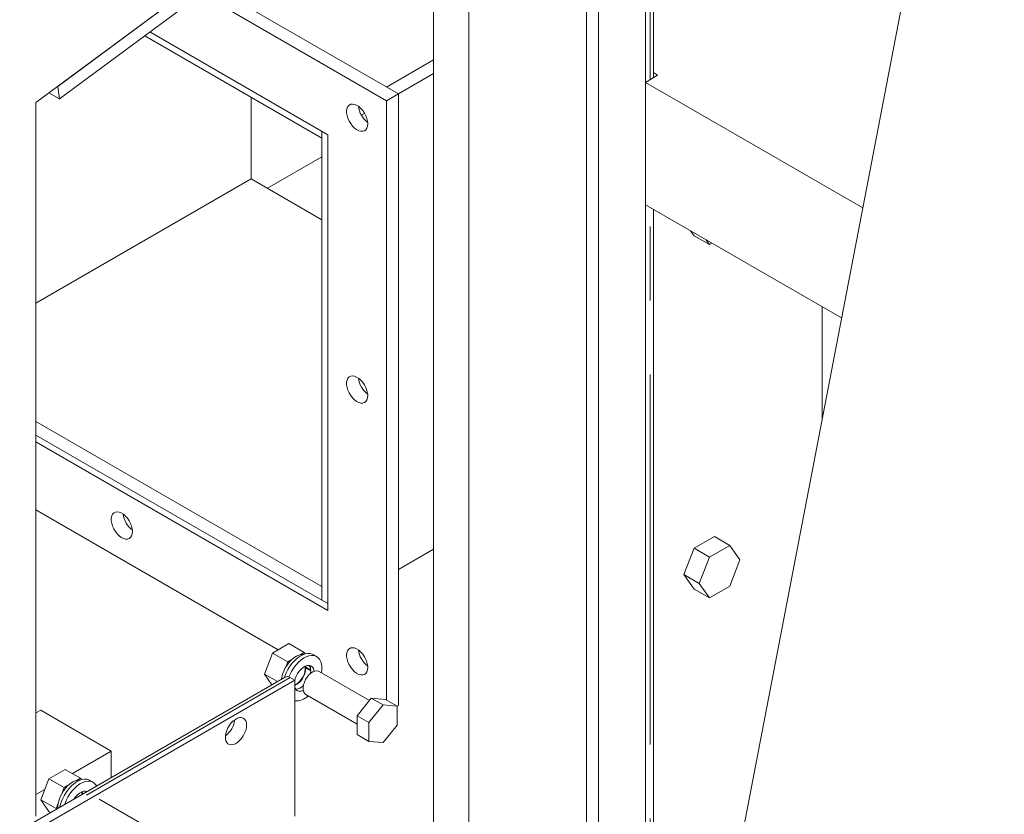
# Model space of a CAD drawing. Header units: millimetres. Extents: x 525 to 29324, y 175 to 20618.
# Tile 102 of 256: x 9380 to 9971, y 11353 to 11830. Entities that reach past the tile are written whole.
import ezdxf

# ---------------------------------------------------------------- set-up
doc = ezdxf.new("R2010")
doc.units = ezdxf.units.MM
doc.linetypes.add('SLD-Centrada-doble', pattern=[12.7, 6.35, -1.27, 1.27, -1.27, 1.27, -1.27])
doc.linetypes.add('SLD-Continua', pattern=[0])

msp = doc.modelspace()

# ---------------------------------------------------------------- linework, layer by layer
at = {"color": 7, "linetype": 'SLD-Continua', "lineweight": 18, "ltscale": 35}
for p, q in [((9813.71, 11339.81), (10009.41, 12356.54)), ((9813.71, 11339.81), (10009.41, 12356.54)), ((9813.71, 11339.81), (10009.41, 12356.54)), ((9813.71, 11339.81), (10009.41, 12356.54)), ((9753.74, 12049.6), (9389.37, 11780.12)), ((9753.25, 12049.24), (9402.46, 11789.8)), ((9754.24, 12041.72), (9403.44, 11782.28)), ((9755.65, 10050.16), (9755.65, 12035.6)), ((9755.65, 10050.16), (9755.65, 12035.6)), ((9755.65, 10050.16), (9755.65, 12035.6)), ((9755.65, 10050.16), (9755.65, 12035.6)), ((9760.49, 11795.05), (9760.49, 12032.81)), ((9760.49, 11795.05), (9760.49, 12032.81)), ((9760.49, 11795.05), (9760.49, 12032.81)), ((9760.49, 11795.05), (9760.49, 12032.81)), ((9727.37, 11987), (9727.37, 10099.15)), ((9727.37, 11987), (9727.37, 10099.15)), ((9727.37, 11987), (9727.37, 10099.15)), ((9720.3, 11982.92), (9720.3, 10095.07)), ((9720.3, 11982.92), (9720.3, 10095.07)), ((9720.3, 11982.92), (9720.3, 10095.07)), ((9649.58, 11964.32), (9649.58, 10135.89)), ((9649.58, 11964.32), (9649.58, 10135.89)), ((9649.58, 11964.32), (9649.58, 10135.89)), ((9628.37, 10123.64), (9628.37, 11948.63)), ((9628.37, 10123.64), (9628.37, 11948.63)), ((9628.37, 10123.64), (9628.37, 11948.63)), ((9628.37, 10123.64), (9628.37, 11948.63)), ((9628.37, 10123.64), (9628.37, 11948.63)), ((9628.37, 10123.64), (9628.37, 11948.63)), ((9628.37, 10123.64), (9628.37, 11948.63)), ((9628.37, 10123.64), (9628.37, 11948.63)), ((9607.16, 11785.3), (9495.04, 11850.03)), ((9607.16, 11785.3), (9495.04, 11850.03)), ((9607.16, 11785.3), (9495.04, 11850.03)), ((9607.16, 11785.3), (9495.04, 11850.03)), ((9607.16, 11785.3), (9495.04, 11850.03)), ((9607.16, 11785.3), (9495.04, 11850.03)), ((9607.16, 11785.3), (9495.04, 11850.03)), ((9607.16, 11785.3), (9495.04, 11850.03)), ((9600.09, 11781.22), (9488.84, 11845.44)), ((9600.09, 11781.22), (9488.84, 11845.44)), ((9600.09, 11781.22), (9488.84, 11845.44)), ((9600.09, 11781.22), (9488.84, 11845.44)), ((9600.09, 11781.22), (9488.84, 11845.44)), ((9600.09, 11781.22), (9488.84, 11845.44)), ((9600.09, 11781.22), (9488.84, 11845.44)), ((9600.09, 11781.22), (9488.84, 11845.44)), ((9454.74, 11820.22), (9561.2, 11758.76)), ((9454.74, 11820.22), (9561.2, 11758.76)), ((9454.74, 11820.22), (9561.2, 11758.76)), ((9454.74, 11820.22), (9561.2, 11758.76)), ((9454.74, 11820.22), (9561.2, 11758.76)), ((9454.74, 11820.22), (9561.2, 11758.76)), ((9454.74, 11820.22), (9561.2, 11758.76)), ((9454.74, 11820.22), (9561.2, 11758.76)), ((9564.73, 11760.8), (9457.84, 11822.51)), ((9564.73, 11760.8), (9457.84, 11822.51)), ((9564.73, 11760.8), (9457.84, 11822.51)), ((9564.73, 11760.8), (9457.84, 11822.51)), ((9564.73, 11760.8), (9457.84, 11822.51)), ((9564.73, 11760.8), (9457.84, 11822.51)), ((9564.73, 11760.8), (9457.84, 11822.51)), ((9564.73, 11760.8), (9457.84, 11822.51)), ((9600.09, 11789.38), (9628.37, 11805.7)), ((9600.09, 11789.38), (9628.37, 11805.7)), ((9600.09, 11789.38), (9628.37, 11805.7)), ((9600.09, 11789.38), (9628.37, 11805.7)), ((9600.09, 11789.38), (9628.37, 11805.7)), ((9600.09, 11789.38), (9628.37, 11805.7)), ((9600.09, 11789.38), (9628.37, 11805.7)), ((9600.09, 11789.38), (9628.37, 11805.7)), ((9600.09, 11789.38), (9628.37, 11805.7)), ((9600.09, 11789.38), (9628.37, 11805.7)), ((9600.09, 11789.38), (9628.37, 11805.7)), ((9600.09, 11789.38), (9628.37, 11805.7)), ((9600.09, 11789.38), (9628.37, 11805.7)), ((9600.09, 11789.38), (9628.37, 11805.7)), ((9600.09, 11789.38), (9628.37, 11805.7)), ((9600.09, 11789.38), (9628.37, 11805.7)), ((9607.16, 11785.29), (9628.37, 11797.54)), ((9607.16, 11785.29), (9628.37, 11797.54)), ((9607.16, 11785.29), (9628.37, 11797.54)), ((9607.16, 11785.29), (9628.37, 11797.54)), ((9607.16, 11785.29), (9628.37, 11797.54)), ((9607.16, 11785.29), (9628.37, 11797.54)), ((9607.16, 11785.29), (9628.37, 11797.54)), ((9607.16, 11785.29), (9628.37, 11797.54)), ((9763, 11796.5), (9755.65, 11792.25)), ((9763, 11796.5), (9755.65, 11792.25)), ((9763, 11796.5), (9755.65, 11792.25)), ((9763, 11796.5), (9755.65, 11792.25)), ((9760.49, 11798.21), (9763, 11796.5)), ((9760.49, 11798.21), (9763, 11796.5)), ((9760.49, 11798.21), (9763, 11796.5)), ((9760.49, 11798.21), (9763, 11796.5)), ((9402.46, 11789.8), (9403.44, 11782.28)), ((9755.65, 11792.25), (9886.28, 11716.84)), ((9755.65, 11718.77), (9755.65, 11792.25)), ((9755.65, 11792.25), (9886.28, 11716.84)), ((9755.65, 11718.77), (9755.65, 11792.25)), ((9755.65, 11792.25), (9886.28, 11716.84)), ((9755.65, 11718.77), (9755.65, 11792.25)), ((9755.65, 11792.25), (9886.28, 11716.84)), ((9755.65, 11718.77), (9755.65, 11792.25)), ((9403.44, 11782.28), (9397.18, 11785.9)), ((9518.77, 11734.22), (9518.77, 11783.25)), ((9518.77, 11734.22), (9518.77, 11783.25)), ((9518.77, 11734.22), (9518.77, 11783.25)), ((9518.77, 11734.22), (9518.77, 11783.25)), ((9518.77, 11734.22), (9518.77, 11783.25)), ((9518.77, 11734.22), (9518.77, 11783.25)), ((9518.77, 11734.22), (9518.77, 11783.25)), ((9518.77, 11734.22), (9518.77, 11783.25)), ((9600.09, 11781.22), (9607.16, 11785.3)), ((9600.09, 11781.22), (9607.16, 11785.3)), ((9600.09, 11781.22), (9607.16, 11785.3)), ((9600.09, 11781.22), (9607.16, 11785.3)), ((9600.09, 11781.22), (9607.16, 11785.3)), ((9600.09, 11781.22), (9607.16, 11785.3)), ((9600.09, 11781.22), (9607.16, 11785.3)), ((9600.09, 11781.22), (9607.16, 11785.3)), ((9607.16, 11417.86), (9607.16, 11785.3)), ((9607.16, 11417.86), (9607.16, 11785.3)), ((9607.16, 11417.86), (9607.16, 11785.3)), ((9607.16, 11417.86), (9607.16, 11785.3)), ((9607.16, 11417.86), (9607.16, 11785.3)), ((9607.16, 11417.86), (9607.16, 11785.3)), ((9607.16, 11417.86), (9607.16, 11785.3)), ((9607.16, 11417.86), (9607.16, 11785.3)), ((9389.37, 11780.12), (9389.37, 11351.37)), ((9600.09, 11421.13), (9600.09, 11781.22)), ((9600.09, 11421.13), (9600.09, 11781.22)), ((9600.09, 11421.13), (9600.09, 11781.22)), ((9600.09, 11421.13), (9600.09, 11781.22)), ((9600.09, 11421.13), (9600.09, 11781.22)), ((9600.09, 11421.13), (9600.09, 11781.22)), ((9600.09, 11421.13), (9600.09, 11781.22)), ((9600.09, 11421.13), (9600.09, 11781.22)), ((9584.98, 11772.49), (9586.91, 11773.61)), ((9584.98, 11772.49), (9586.91, 11773.61)), ((9584.98, 11772.49), (9586.91, 11773.61)), ((9584.98, 11772.49), (9586.91, 11773.61)), ((9584.98, 11772.49), (9586.91, 11773.61)), ((9584.98, 11772.49), (9586.91, 11773.61)), ((9584.98, 11772.49), (9586.91, 11773.61)), ((9584.98, 11772.49), (9586.91, 11773.61)), ((9561.2, 11481.14), (9561.2, 11762.84)), ((9561.2, 11481.14), (9561.2, 11762.84)), ((9561.2, 11481.14), (9561.2, 11762.84)), ((9561.2, 11481.14), (9561.2, 11762.84)), ((9561.2, 11481.14), (9561.2, 11762.84)), ((9561.2, 11481.14), (9561.2, 11762.84)), ((9561.2, 11481.14), (9561.2, 11762.84)), ((9561.2, 11481.14), (9561.2, 11762.84)), ((9561.2, 11758.76), (9561.2, 11762.84)), ((9561.2, 11758.76), (9561.2, 11762.84)), ((9561.2, 11758.76), (9561.2, 11762.84)), ((9561.2, 11758.76), (9561.2, 11762.84)), ((9561.2, 11758.76), (9561.2, 11762.84)), ((9561.2, 11758.76), (9561.2, 11762.84)), ((9561.2, 11758.76), (9561.2, 11762.84)), ((9561.2, 11758.76), (9561.2, 11762.84)), ((9564.73, 11475.01), (9564.73, 11760.8)), ((9564.73, 11475.01), (9564.73, 11760.8)), ((9564.73, 11475.01), (9564.73, 11760.8)), ((9564.73, 11475.01), (9564.73, 11760.8)), ((9564.73, 11475.01), (9564.73, 11760.8)), ((9564.73, 11475.01), (9564.73, 11760.8)), ((9564.73, 11475.01), (9564.73, 11760.8)), ((9564.73, 11475.01), (9564.73, 11760.8)), ((9561.2, 11747.55), (9528.44, 11728.64)), ((9561.2, 11747.55), (9528.44, 11728.64)), ((9561.2, 11747.55), (9528.44, 11728.64)), ((9389.37, 11659.52), (9518.77, 11734.22)), ((9389.37, 11659.52), (9518.77, 11734.22)), ((9389.37, 11659.52), (9518.77, 11734.22)), ((9389.37, 11659.52), (9518.77, 11734.22)), ((9389.37, 11659.52), (9518.77, 11734.22)), ((9389.37, 11659.52), (9518.77, 11734.22)), ((9389.37, 11659.52), (9518.77, 11734.22)), ((9389.37, 11659.52), (9518.77, 11734.22)), ((9518.77, 11734.22), (9561.2, 11709.73)), ((9518.77, 11734.22), (9561.2, 11709.73)), ((9518.77, 11734.22), (9561.2, 11709.73)), ((9518.77, 11734.22), (9561.2, 11709.73)), ((9518.77, 11734.22), (9561.2, 11709.73)), ((9518.77, 11734.22), (9561.2, 11709.73)), ((9518.77, 11734.22), (9561.2, 11709.73)), ((9518.77, 11734.22), (9561.2, 11709.73)), ((9755.65, 11718.77), (9873.55, 11650.7)), ((9755.65, 11718.77), (9873.55, 11650.7)), ((9755.65, 11718.77), (9873.55, 11650.7)), ((9755.65, 11718.77), (9873.55, 11650.7)), ((9760.49, 10951.15), (9760.49, 11715.98)), ((9760.49, 10951.15), (9760.49, 11715.98)), ((9760.49, 10951.15), (9760.49, 11715.98)), ((9760.49, 10951.15), (9760.49, 11715.98)), ((9782.78, 11703.11), (9784.88, 11700.11)), ((9782.78, 11703.11), (9784.88, 11700.11)), ((9782.78, 11703.11), (9784.88, 11700.11)), ((9784.88, 11700.11), (9794.07, 11694.8)), ((9784.88, 11700.11), (9794.07, 11694.8)), ((9784.88, 11700.11), (9794.07, 11694.8)), ((9791.97, 11697.8), (9794.07, 11694.8)), ((9791.97, 11697.8), (9794.07, 11694.8)), ((9791.97, 11697.8), (9794.07, 11694.8)), ((9794.07, 11694.8), (9795.62, 11695.69)), ((9794.07, 11694.8), (9795.62, 11695.69)), ((9794.07, 11694.8), (9795.62, 11695.69)), ((9561.2, 11489.3), (9389.37, 11588.49)), ((9561.2, 11489.3), (9389.37, 11588.49)), ((9561.2, 11489.3), (9389.37, 11588.49)), ((9561.2, 11489.3), (9389.37, 11588.49)), ((9561.2, 11489.3), (9389.37, 11588.49)), ((9561.2, 11489.3), (9389.37, 11588.49)), ((9561.2, 11489.3), (9389.37, 11588.49)), ((9561.2, 11489.3), (9389.37, 11588.49)), ((9561.2, 11481.14), (9389.37, 11580.33)), ((9561.2, 11481.14), (9389.37, 11580.33)), ((9561.2, 11481.14), (9389.37, 11580.33)), ((9561.2, 11481.14), (9389.37, 11580.33)), ((9561.2, 11481.14), (9389.37, 11580.33)), ((9561.2, 11481.14), (9389.37, 11580.33)), ((9561.2, 11481.14), (9389.37, 11580.33)), ((9561.2, 11481.14), (9389.37, 11580.33)), ((9389.37, 11576.25), (9564.73, 11475.01)), ((9389.37, 11576.25), (9564.73, 11475.01)), ((9389.37, 11576.25), (9564.73, 11475.01)), ((9389.37, 11576.25), (9564.73, 11475.01)), ((9389.37, 11576.25), (9564.73, 11475.01)), ((9389.37, 11576.25), (9564.73, 11475.01)), ((9389.37, 11576.25), (9564.73, 11475.01)), ((9389.37, 11576.25), (9564.73, 11475.01)), ((9389.37, 11535.42), (9534.98, 11451.36)), ((9389.37, 11535.42), (9534.98, 11451.36)), ((9389.37, 11535.42), (9534.98, 11451.36)), ((9389.37, 11535.42), (9534.98, 11451.36)), ((9389.37, 11535.42), (9534.98, 11451.36)), ((9389.37, 11535.42), (9534.98, 11451.36)), ((9389.37, 11535.42), (9534.98, 11451.36)), ((9389.37, 11535.42), (9534.98, 11451.36)), ((9797.13, 11519.38), (9784.88, 11512.31)), ((9797.13, 11519.38), (9784.88, 11512.31)), ((9797.13, 11519.38), (9784.88, 11512.31)), ((9797.13, 11519.38), (9806.32, 11514.07)), ((9797.13, 11519.38), (9806.32, 11514.07)), ((9797.13, 11519.38), (9806.32, 11514.07)), ((9628.37, 11511.75), (9607.16, 11499.5)), ((9628.37, 11511.75), (9607.16, 11499.5)), ((9628.37, 11511.75), (9607.16, 11499.5)), ((9628.37, 11511.75), (9607.16, 11499.5)), ((9628.37, 11511.75), (9607.16, 11499.5)), ((9628.37, 11511.75), (9607.16, 11499.5)), ((9628.37, 11511.75), (9607.16, 11499.5)), ((9628.37, 11511.75), (9607.16, 11499.5)), ((9784.88, 11512.31), (9778.76, 11496.52)), ((9784.88, 11512.31), (9778.76, 11496.52)), ((9784.88, 11512.31), (9778.76, 11496.52)), ((9784.88, 11512.31), (9794.07, 11507)), ((9784.88, 11512.31), (9794.07, 11507)), ((9784.88, 11512.31), (9794.07, 11507)), ((9806.32, 11514.07), (9794.07, 11507)), ((9806.32, 11514.07), (9794.07, 11507)), ((9806.32, 11514.07), (9794.07, 11507)), ((9812.45, 11505.36), (9806.32, 11514.07)), ((9812.45, 11505.36), (9806.32, 11514.07)), ((9812.45, 11505.36), (9806.32, 11514.07)), ((9794.07, 11507), (9787.95, 11491.22)), ((9794.07, 11507), (9787.95, 11491.22)), ((9794.07, 11507), (9787.95, 11491.22)), ((9806.32, 11489.57), (9812.45, 11505.36)), ((9806.32, 11489.57), (9812.45, 11505.36)), ((9806.32, 11489.57), (9812.45, 11505.36)), ((9778.76, 11496.52), (9787.95, 11491.22)), ((9778.76, 11496.52), (9784.88, 11487.81)), ((9778.76, 11496.52), (9787.95, 11491.22)), ((9778.76, 11496.52), (9784.88, 11487.81)), ((9778.76, 11496.52), (9787.95, 11491.22)), ((9778.76, 11496.52), (9784.88, 11487.81)), ((9561.2, 11489.3), (9561.2, 11481.14)), ((9561.2, 11489.3), (9561.2, 11481.14)), ((9561.2, 11489.3), (9561.2, 11481.14)), ((9561.2, 11489.3), (9561.2, 11481.14)), ((9561.2, 11489.3), (9561.2, 11481.14)), ((9561.2, 11489.3), (9561.2, 11481.14)), ((9561.2, 11489.3), (9561.2, 11481.14)), ((9561.2, 11489.3), (9561.2, 11481.14)), ((9784.88, 11487.81), (9794.07, 11482.5)), ((9784.88, 11487.81), (9794.07, 11482.5)), ((9784.88, 11487.81), (9794.07, 11482.5)), ((9787.95, 11491.22), (9794.07, 11482.5)), ((9787.95, 11491.22), (9794.07, 11482.5)), ((9787.95, 11491.22), (9794.07, 11482.5)), ((9794.07, 11482.5), (9806.32, 11489.57)), ((9794.07, 11482.5), (9806.32, 11489.57)), ((9794.07, 11482.5), (9806.32, 11489.57)), ((9561.2, 11481.14), (9564.73, 11479.09)), ((9561.2, 11481.14), (9564.73, 11479.09)), ((9561.2, 11481.14), (9564.73, 11479.09)), ((9561.2, 11481.14), (9564.73, 11479.09)), ((9561.2, 11481.14), (9564.73, 11479.09)), ((9561.2, 11481.14), (9564.73, 11479.09)), ((9561.2, 11481.14), (9564.73, 11479.09)), ((9561.2, 11481.14), (9564.73, 11479.09)), ((9541.35, 11455.04), (9531.55, 11449.38)), ((9550.54, 11449.73), (9541.35, 11455.04)), ((9531.55, 11449.38), (9526.65, 11436.76)), ((9540.74, 11444.08), (9531.55, 11449.38)), ((9543.17, 11445.47), (9540.74, 11444.08)), ((9550.54, 11449.73), (9548.11, 11448.33)), ((9551.15, 11448.87), (9550.54, 11449.73)), ((9558.09, 11447.24), (9555.97, 11448.46)), ((9540.74, 11444.08), (9539.53, 11440.95)), ((9551.57, 11441.66), (9551.65, 11440.82)), ((9551.65, 11440.82), (9554.48, 11439.18)), ((9552.07, 11440.57), (9551.65, 11440.33)), ((9551.65, 11440.33), (9554.48, 11438.69)), ((9539.1, 11434.95), (8646.74, 10919.8)), ((8652.56, 10917.87), (9544.93, 11433.02)), ((9534.44, 11432.26), (9526.65, 11436.76)), ((9526.65, 11436.76), (9531.14, 11430.36)), ((9537.05, 11434.57), (9536.65, 11433.54)), ((9544.93, 11433.02), (9542.1, 11434.66)), ((9544.93, 11351.37), (9544.93, 11433.02)), ((9589.75, 11420.88), (9559.54, 11438.32)), ((9551.54, 11424.46), (9582.41, 11406.64)), ((9590.89, 11422.29), (9582.41, 11411.74)), ((9590.89, 11422.29), (9597.97, 11418.21)), ((9599.38, 11421.54), (9590.89, 11422.29)), ((9599.38, 11421.54), (9606.45, 11417.45)), ((9392.2, 11415.02), (9389.37, 11413.39)), ((9392.2, 11415.02), (9434.62, 11390.53)), ((9597.97, 11418.21), (9589.48, 11407.66)), ((9606.45, 11417.45), (9597.97, 11418.21)), ((9606.45, 11417.45), (9607.16, 11417.86)), ((9606.45, 11417.45), (9607.16, 11417.86)), ((9606.45, 11417.45), (9607.16, 11417.86)), ((9606.45, 11417.45), (9607.16, 11417.86)), ((9606.45, 11417.45), (9607.16, 11417.86)), ((9606.45, 11417.45), (9607.16, 11417.86)), ((9606.45, 11417.45), (9607.16, 11417.86)), ((9606.45, 11417.45), (9607.16, 11417.86)), ((9606.45, 11406.14), (9606.45, 11417.45)), ((9582.41, 11411.74), (9589.48, 11407.66)), ((9582.41, 11411.74), (9582.41, 11400.42)), ((9589.48, 11407.66), (9589.48, 11396.34)), ((9597.97, 11395.58), (9606.45, 11406.14)), ((9582.41, 11400.42), (9589.48, 11396.34)), ((9589.48, 11396.34), (9597.97, 11395.58)), ((9434.62, 11390.53), (9411.28, 11377.05)), ((9434.62, 11390.53), (9434.62, 11374.64)), ((9407, 11379.52), (9397.2, 11373.86)), ((9416.19, 11374.21), (9407, 11379.52)), ((9397.2, 11373.86), (9392.3, 11361.24)), ((9406.39, 11368.56), (9397.2, 11373.86)), ((9416.19, 11374.21), (9413.76, 11372.81)), ((9416.79, 11373.35), (9416.19, 11374.21)), ((9406.39, 11368.56), (9405.18, 11365.43)), ((9408.81, 11369.96), (9406.39, 11368.56)), ((9423.74, 11371.72), (9421.62, 11372.95)), ((9394.73, 11367.5), (9389.37, 11364.4)), ((9417.22, 11366.14), (9417.3, 11365.3)), ((9417.3, 11364.81), (9417.29, 11364.63)), ((9417.3, 11365.3), (9417.87, 11364.97)), ((9417.72, 11365.06), (9417.3, 11364.81)), ((9417.3, 11364.81), (9417.45, 11364.72)), ((9419.29, 11366.47), (9419.6, 11365.97)), ((9401.49, 11355.93), (9392.3, 11361.24)), ((9392.3, 11361.24), (9397.2, 11354.27)), ((9402.7, 11359.06), (9401.49, 11355.93)), ((9401.49, 11355.93), (9401.7, 11355.63)), ((9455.4, 11345.36), (9427.31, 11361.58)), ((9398.27, 11353.65), (9397.2, 11354.27))]:
    msp.add_line(p, q, dxfattribs=at)
at = {"color": 8, "linetype": 'SLD-Centrada-doble', "lineweight": 18, "ltscale": 35}
for p, q in [((9758.43, 11793.86), (9758.43, 12033.99)), ((9758.43, 11793.86), (9758.43, 12033.99)), ((9758.43, 11793.86), (9758.43, 12033.99)), ((9758.43, 11793.86), (9758.43, 12033.99)), ((9758.43, 10949.97), (9758.43, 11717.16)), ((9758.43, 10949.97), (9758.43, 11717.16)), ((9758.43, 10949.97), (9758.43, 11717.16)), ((9758.43, 10949.97), (9758.43, 11717.16)), ((9861.91, 11590.22), (9861.91, 11657.42)), ((9861.91, 11590.22), (9861.91, 11657.42)), ((9861.91, 11590.22), (9861.91, 11657.42)), ((9861.91, 11590.22), (9861.91, 11657.42)), ((8649.74, 10919.5), (9542.1, 11434.66))]:
    msp.add_line(p, q, dxfattribs=at)
at = {"color": 7, "linetype": 'SLD-Continua', "lineweight": 18, "ltscale": 35, "flags": 128}
for points in [[(9588.77, 11767.34), (9588.64, 11768.89), (9588.26, 11770.53), (9587.63, 11772.19), (9586.79, 11773.81), (9585.78, 11775.3), (9584.62, 11776.63), (9583.37, 11777.72), (9582.09, 11778.54), (9580.81, 11779.05), (9579.61, 11779.23), (9578.51, 11779.07), (9577.58, 11778.58), (9576.85, 11777.79), (9576.34, 11776.72), (9576.08, 11775.41), (9576.08, 11773.92), (9576.34, 11772.32), (9576.85, 11770.66), (9577.58, 11769.01), (9578.51, 11767.45), (9579.61, 11766.03), (9580.81, 11764.82), (9582.09, 11763.86), (9583.37, 11763.19), (9584.62, 11762.84), (9585.78, 11762.83), (9586.79, 11763.15), (9587.63, 11763.8), (9588.26, 11764.74), (9588.64, 11765.93), (9588.77, 11767.34)], [(9588.77, 11767.34), (9588.64, 11768.89), (9588.26, 11770.53), (9587.63, 11772.19), (9586.79, 11773.81), (9585.78, 11775.3), (9584.62, 11776.63), (9583.37, 11777.72), (9582.09, 11778.54), (9580.81, 11779.05), (9579.61, 11779.23), (9578.51, 11779.07), (9577.58, 11778.58), (9576.85, 11777.79), (9576.34, 11776.72), (9576.08, 11775.41), (9576.08, 11773.92), (9576.34, 11772.32), (9576.85, 11770.66), (9577.58, 11769.01), (9578.51, 11767.45), (9579.61, 11766.03), (9580.81, 11764.82), (9582.09, 11763.86), (9583.37, 11763.19), (9584.62, 11762.84), (9585.78, 11762.83), (9586.79, 11763.15), (9587.63, 11763.8), (9588.26, 11764.74), (9588.64, 11765.93), (9588.77, 11767.34)], [(9588.77, 11767.34), (9588.64, 11768.89), (9588.26, 11770.53), (9587.63, 11772.19), (9586.79, 11773.81), (9585.78, 11775.3), (9584.62, 11776.63), (9583.37, 11777.72), (9582.09, 11778.54), (9580.81, 11779.05), (9579.61, 11779.23), (9578.51, 11779.07), (9577.58, 11778.58), (9576.85, 11777.79), (9576.34, 11776.72), (9576.08, 11775.41), (9576.08, 11773.92), (9576.34, 11772.32), (9576.85, 11770.66), (9577.58, 11769.01), (9578.51, 11767.45), (9579.61, 11766.03), (9580.81, 11764.82), (9582.09, 11763.86), (9583.37, 11763.19), (9584.62, 11762.84), (9585.78, 11762.83), (9586.79, 11763.15), (9587.63, 11763.8), (9588.26, 11764.74), (9588.64, 11765.93), (9588.77, 11767.34)], [(9588.77, 11767.34), (9588.64, 11768.89), (9588.26, 11770.53), (9587.63, 11772.19), (9586.79, 11773.81), (9585.78, 11775.3), (9584.62, 11776.63), (9583.37, 11777.72), (9582.09, 11778.54), (9580.81, 11779.05), (9579.61, 11779.23), (9578.51, 11779.07), (9577.58, 11778.58), (9576.85, 11777.79), (9576.34, 11776.72), (9576.08, 11775.41), (9576.08, 11773.92), (9576.34, 11772.32), (9576.85, 11770.66), (9577.58, 11769.01), (9578.51, 11767.45), (9579.61, 11766.03), (9580.81, 11764.82), (9582.09, 11763.86), (9583.37, 11763.19), (9584.62, 11762.84), (9585.78, 11762.83), (9586.79, 11763.15), (9587.63, 11763.8), (9588.26, 11764.74), (9588.64, 11765.93), (9588.77, 11767.34)], [(9588.77, 11767.34), (9588.64, 11768.89), (9588.26, 11770.53), (9587.63, 11772.19), (9586.79, 11773.81), (9585.78, 11775.3), (9584.62, 11776.63), (9583.37, 11777.72), (9582.09, 11778.54), (9580.81, 11779.05), (9579.61, 11779.23), (9578.51, 11779.07), (9577.58, 11778.58), (9576.85, 11777.79), (9576.34, 11776.72), (9576.08, 11775.41), (9576.08, 11773.92), (9576.34, 11772.32), (9576.85, 11770.66), (9577.58, 11769.01), (9578.51, 11767.45), (9579.61, 11766.03), (9580.81, 11764.82), (9582.09, 11763.86), (9583.37, 11763.19), (9584.62, 11762.84), (9585.78, 11762.83), (9586.79, 11763.15), (9587.63, 11763.8), (9588.26, 11764.74), (9588.64, 11765.93), (9588.77, 11767.34)], [(9588.77, 11767.34), (9588.64, 11768.89), (9588.26, 11770.53), (9587.63, 11772.19), (9586.79, 11773.81), (9585.78, 11775.3), (9584.62, 11776.63), (9583.37, 11777.72), (9582.09, 11778.54), (9580.81, 11779.05), (9579.61, 11779.23), (9578.51, 11779.07), (9577.58, 11778.58), (9576.85, 11777.79), (9576.34, 11776.72), (9576.08, 11775.41), (9576.08, 11773.92), (9576.34, 11772.32), (9576.85, 11770.66), (9577.58, 11769.01), (9578.51, 11767.45), (9579.61, 11766.03), (9580.81, 11764.82), (9582.09, 11763.86), (9583.37, 11763.19), (9584.62, 11762.84), (9585.78, 11762.83), (9586.79, 11763.15), (9587.63, 11763.8), (9588.26, 11764.74), (9588.64, 11765.93), (9588.77, 11767.34)], [(9588.77, 11767.34), (9588.64, 11768.89), (9588.26, 11770.53), (9587.63, 11772.19), (9586.79, 11773.81), (9585.78, 11775.3), (9584.62, 11776.63), (9583.37, 11777.72), (9582.09, 11778.54), (9580.81, 11779.05), (9579.61, 11779.23), (9578.51, 11779.07), (9577.58, 11778.58), (9576.85, 11777.79), (9576.34, 11776.72), (9576.08, 11775.41), (9576.08, 11773.92), (9576.34, 11772.32), (9576.85, 11770.66), (9577.58, 11769.01), (9578.51, 11767.45), (9579.61, 11766.03), (9580.81, 11764.82), (9582.09, 11763.86), (9583.37, 11763.19), (9584.62, 11762.84), (9585.78, 11762.83), (9586.79, 11763.15), (9587.63, 11763.8), (9588.26, 11764.74), (9588.64, 11765.93), (9588.77, 11767.34)], [(9588.77, 11767.34), (9588.64, 11768.89), (9588.26, 11770.53), (9587.63, 11772.19), (9586.79, 11773.81), (9585.78, 11775.3), (9584.62, 11776.63), (9583.37, 11777.72), (9582.09, 11778.54), (9580.81, 11779.05), (9579.61, 11779.23), (9578.51, 11779.07), (9577.58, 11778.58), (9576.85, 11777.79), (9576.34, 11776.72), (9576.08, 11775.41), (9576.08, 11773.92), (9576.34, 11772.32), (9576.85, 11770.66), (9577.58, 11769.01), (9578.51, 11767.45), (9579.61, 11766.03), (9580.81, 11764.82), (9582.09, 11763.86), (9583.37, 11763.19), (9584.62, 11762.84), (9585.78, 11762.83), (9586.79, 11763.15), (9587.63, 11763.8), (9588.26, 11764.74), (9588.64, 11765.93), (9588.77, 11767.34)], [(9588.77, 11604.03), (9588.64, 11605.58), (9588.26, 11607.22), (9587.63, 11608.89), (9586.79, 11610.5), (9585.78, 11612), (9584.62, 11613.32), (9583.37, 11614.41), (9582.09, 11615.23), (9580.81, 11615.74), (9579.61, 11615.92), (9578.51, 11615.76), (9577.58, 11615.28), (9576.85, 11614.48), (9576.34, 11613.41), (9576.08, 11612.1), (9576.08, 11610.61), (9576.34, 11609.01), (9576.85, 11607.35), (9577.58, 11605.7), (9578.51, 11604.14), (9579.61, 11602.72), (9580.81, 11601.51), (9582.09, 11600.55), (9583.37, 11599.88), (9584.62, 11599.53), (9585.78, 11599.52), (9586.79, 11599.84), (9587.63, 11600.49), (9588.26, 11601.43), (9588.64, 11602.62), (9588.77, 11604.03)], [(9588.77, 11604.03), (9588.64, 11605.58), (9588.26, 11607.22), (9587.63, 11608.89), (9586.79, 11610.5), (9585.78, 11612), (9584.62, 11613.32), (9583.37, 11614.41), (9582.09, 11615.23), (9580.81, 11615.74), (9579.61, 11615.92), (9578.51, 11615.76), (9577.58, 11615.28), (9576.85, 11614.48), (9576.34, 11613.41), (9576.08, 11612.1), (9576.08, 11610.61), (9576.34, 11609.01), (9576.85, 11607.35), (9577.58, 11605.7), (9578.51, 11604.14), (9579.61, 11602.72), (9580.81, 11601.51), (9582.09, 11600.55), (9583.37, 11599.88), (9584.62, 11599.53), (9585.78, 11599.52), (9586.79, 11599.84), (9587.63, 11600.49), (9588.26, 11601.43), (9588.64, 11602.62), (9588.77, 11604.03)], [(9588.77, 11604.03), (9588.64, 11605.58), (9588.26, 11607.22), (9587.63, 11608.89), (9586.79, 11610.5), (9585.78, 11612), (9584.62, 11613.32), (9583.37, 11614.41), (9582.09, 11615.23), (9580.81, 11615.74), (9579.61, 11615.92), (9578.51, 11615.76), (9577.58, 11615.28), (9576.85, 11614.48), (9576.34, 11613.41), (9576.08, 11612.1), (9576.08, 11610.61), (9576.34, 11609.01), (9576.85, 11607.35), (9577.58, 11605.7), (9578.51, 11604.14), (9579.61, 11602.72), (9580.81, 11601.51), (9582.09, 11600.55), (9583.37, 11599.88), (9584.62, 11599.53), (9585.78, 11599.52), (9586.79, 11599.84), (9587.63, 11600.49), (9588.26, 11601.43), (9588.64, 11602.62), (9588.77, 11604.03)], [(9588.77, 11604.03), (9588.64, 11605.58), (9588.26, 11607.22), (9587.63, 11608.89), (9586.79, 11610.5), (9585.78, 11612), (9584.62, 11613.32), (9583.37, 11614.41), (9582.09, 11615.23), (9580.81, 11615.74), (9579.61, 11615.92), (9578.51, 11615.76), (9577.58, 11615.28), (9576.85, 11614.48), (9576.34, 11613.41), (9576.08, 11612.1), (9576.08, 11610.61), (9576.34, 11609.01), (9576.85, 11607.35), (9577.58, 11605.7), (9578.51, 11604.14), (9579.61, 11602.72), (9580.81, 11601.51), (9582.09, 11600.55), (9583.37, 11599.88), (9584.62, 11599.53), (9585.78, 11599.52), (9586.79, 11599.84), (9587.63, 11600.49), (9588.26, 11601.43), (9588.64, 11602.62), (9588.77, 11604.03)], [(9588.77, 11604.03), (9588.64, 11605.58), (9588.26, 11607.22), (9587.63, 11608.89), (9586.79, 11610.5), (9585.78, 11612), (9584.62, 11613.32), (9583.37, 11614.41), (9582.09, 11615.23), (9580.81, 11615.74), (9579.61, 11615.92), (9578.51, 11615.76), (9577.58, 11615.28), (9576.85, 11614.48), (9576.34, 11613.41), (9576.08, 11612.1), (9576.08, 11610.61), (9576.34, 11609.01), (9576.85, 11607.35), (9577.58, 11605.7), (9578.51, 11604.14), (9579.61, 11602.72), (9580.81, 11601.51), (9582.09, 11600.55), (9583.37, 11599.88), (9584.62, 11599.53), (9585.78, 11599.52), (9586.79, 11599.84), (9587.63, 11600.49), (9588.26, 11601.43), (9588.64, 11602.62), (9588.77, 11604.03)], [(9588.77, 11604.03), (9588.64, 11605.58), (9588.26, 11607.22), (9587.63, 11608.89), (9586.79, 11610.5), (9585.78, 11612), (9584.62, 11613.32), (9583.37, 11614.41), (9582.09, 11615.23), (9580.81, 11615.74), (9579.61, 11615.92), (9578.51, 11615.76), (9577.58, 11615.28), (9576.85, 11614.48), (9576.34, 11613.41), (9576.08, 11612.1), (9576.08, 11610.61), (9576.34, 11609.01), (9576.85, 11607.35), (9577.58, 11605.7), (9578.51, 11604.14), (9579.61, 11602.72), (9580.81, 11601.51), (9582.09, 11600.55), (9583.37, 11599.88), (9584.62, 11599.53), (9585.78, 11599.52), (9586.79, 11599.84), (9587.63, 11600.49), (9588.26, 11601.43), (9588.64, 11602.62), (9588.77, 11604.03)], [(9588.77, 11604.03), (9588.64, 11605.58), (9588.26, 11607.22), (9587.63, 11608.89), (9586.79, 11610.5), (9585.78, 11612), (9584.62, 11613.32), (9583.37, 11614.41), (9582.09, 11615.23), (9580.81, 11615.74), (9579.61, 11615.92), (9578.51, 11615.76), (9577.58, 11615.28), (9576.85, 11614.48), (9576.34, 11613.41), (9576.08, 11612.1), (9576.08, 11610.61), (9576.34, 11609.01), (9576.85, 11607.35), (9577.58, 11605.7), (9578.51, 11604.14), (9579.61, 11602.72), (9580.81, 11601.51), (9582.09, 11600.55), (9583.37, 11599.88), (9584.62, 11599.53), (9585.78, 11599.52), (9586.79, 11599.84), (9587.63, 11600.49), (9588.26, 11601.43), (9588.64, 11602.62), (9588.77, 11604.03)], [(9588.77, 11604.03), (9588.64, 11605.58), (9588.26, 11607.22), (9587.63, 11608.89), (9586.79, 11610.5), (9585.78, 11612), (9584.62, 11613.32), (9583.37, 11614.41), (9582.09, 11615.23), (9580.81, 11615.74), (9579.61, 11615.92), (9578.51, 11615.76), (9577.58, 11615.28), (9576.85, 11614.48), (9576.34, 11613.41), (9576.08, 11612.1), (9576.08, 11610.61), (9576.34, 11609.01), (9576.85, 11607.35), (9577.58, 11605.7), (9578.51, 11604.14), (9579.61, 11602.72), (9580.81, 11601.51), (9582.09, 11600.55), (9583.37, 11599.88), (9584.62, 11599.53), (9585.78, 11599.52), (9586.79, 11599.84), (9587.63, 11600.49), (9588.26, 11601.43), (9588.64, 11602.62), (9588.77, 11604.03)], [(9447.35, 11522.36), (9447.22, 11523.92), (9446.84, 11525.56), (9446.21, 11527.22), (9445.37, 11528.83), (9444.35, 11530.33), (9443.2, 11531.65), (9441.95, 11532.74), (9440.67, 11533.56), (9439.39, 11534.07), (9438.19, 11534.25), (9437.09, 11534.09), (9436.16, 11533.61), (9435.42, 11532.81), (9434.92, 11531.74), (9434.66, 11530.43), (9434.66, 11528.95), (9434.92, 11527.34), (9435.42, 11525.68), (9436.16, 11524.04), (9437.09, 11522.47), (9438.19, 11521.05), (9439.39, 11519.84), (9440.67, 11518.88), (9441.95, 11518.21), (9443.2, 11517.87), (9444.35, 11517.85), (9445.37, 11518.18), (9446.21, 11518.82), (9446.84, 11519.76), (9447.22, 11520.96), (9447.35, 11522.36)], [(9447.35, 11522.36), (9447.22, 11523.92), (9446.84, 11525.56), (9446.21, 11527.22), (9445.37, 11528.83), (9444.35, 11530.33), (9443.2, 11531.65), (9441.95, 11532.74), (9440.67, 11533.56), (9439.39, 11534.07), (9438.19, 11534.25), (9437.09, 11534.09), (9436.16, 11533.61), (9435.42, 11532.81), (9434.92, 11531.74), (9434.66, 11530.43), (9434.66, 11528.95), (9434.92, 11527.34), (9435.42, 11525.68), (9436.16, 11524.04), (9437.09, 11522.47), (9438.19, 11521.05), (9439.39, 11519.84), (9440.67, 11518.88), (9441.95, 11518.21), (9443.2, 11517.87), (9444.35, 11517.85), (9445.37, 11518.18), (9446.21, 11518.82), (9446.84, 11519.76), (9447.22, 11520.96), (9447.35, 11522.36)], [(9447.35, 11522.36), (9447.22, 11523.92), (9446.84, 11525.56), (9446.21, 11527.22), (9445.37, 11528.83), (9444.35, 11530.33), (9443.2, 11531.65), (9441.95, 11532.74), (9440.67, 11533.56), (9439.39, 11534.07), (9438.19, 11534.25), (9437.09, 11534.09), (9436.16, 11533.61), (9435.42, 11532.81), (9434.92, 11531.74), (9434.66, 11530.43), (9434.66, 11528.95), (9434.92, 11527.34), (9435.42, 11525.68), (9436.16, 11524.04), (9437.09, 11522.47), (9438.19, 11521.05), (9439.39, 11519.84), (9440.67, 11518.88), (9441.95, 11518.21), (9443.2, 11517.87), (9444.35, 11517.85), (9445.37, 11518.18), (9446.21, 11518.82), (9446.84, 11519.76), (9447.22, 11520.96), (9447.35, 11522.36)], [(9447.35, 11522.36), (9447.22, 11523.92), (9446.84, 11525.56), (9446.21, 11527.22), (9445.37, 11528.83), (9444.35, 11530.33), (9443.2, 11531.65), (9441.95, 11532.74), (9440.67, 11533.56), (9439.39, 11534.07), (9438.19, 11534.25), (9437.09, 11534.09), (9436.16, 11533.61), (9435.42, 11532.81), (9434.92, 11531.74), (9434.66, 11530.43), (9434.66, 11528.95), (9434.92, 11527.34), (9435.42, 11525.68), (9436.16, 11524.04), (9437.09, 11522.47), (9438.19, 11521.05), (9439.39, 11519.84), (9440.67, 11518.88), (9441.95, 11518.21), (9443.2, 11517.87), (9444.35, 11517.85), (9445.37, 11518.18), (9446.21, 11518.82), (9446.84, 11519.76), (9447.22, 11520.96), (9447.35, 11522.36)], [(9447.35, 11522.36), (9447.22, 11523.92), (9446.84, 11525.56), (9446.21, 11527.22), (9445.37, 11528.83), (9444.35, 11530.33), (9443.2, 11531.65), (9441.95, 11532.74), (9440.67, 11533.56), (9439.39, 11534.07), (9438.19, 11534.25), (9437.09, 11534.09), (9436.16, 11533.61), (9435.42, 11532.81), (9434.92, 11531.74), (9434.66, 11530.43), (9434.66, 11528.95), (9434.92, 11527.34), (9435.42, 11525.68), (9436.16, 11524.04), (9437.09, 11522.47), (9438.19, 11521.05), (9439.39, 11519.84), (9440.67, 11518.88), (9441.95, 11518.21), (9443.2, 11517.87), (9444.35, 11517.85), (9445.37, 11518.18), (9446.21, 11518.82), (9446.84, 11519.76), (9447.22, 11520.96), (9447.35, 11522.36)], [(9447.35, 11522.36), (9447.22, 11523.92), (9446.84, 11525.56), (9446.21, 11527.22), (9445.37, 11528.83), (9444.35, 11530.33), (9443.2, 11531.65), (9441.95, 11532.74), (9440.67, 11533.56), (9439.39, 11534.07), (9438.19, 11534.25), (9437.09, 11534.09), (9436.16, 11533.61), (9435.42, 11532.81), (9434.92, 11531.74), (9434.66, 11530.43), (9434.66, 11528.95), (9434.92, 11527.34), (9435.42, 11525.68), (9436.16, 11524.04), (9437.09, 11522.47), (9438.19, 11521.05), (9439.39, 11519.84), (9440.67, 11518.88), (9441.95, 11518.21), (9443.2, 11517.87), (9444.35, 11517.85), (9445.37, 11518.18), (9446.21, 11518.82), (9446.84, 11519.76), (9447.22, 11520.96), (9447.35, 11522.36)], [(9447.35, 11522.36), (9447.22, 11523.92), (9446.84, 11525.56), (9446.21, 11527.22), (9445.37, 11528.83), (9444.35, 11530.33), (9443.2, 11531.65), (9441.95, 11532.74), (9440.67, 11533.56), (9439.39, 11534.07), (9438.19, 11534.25), (9437.09, 11534.09), (9436.16, 11533.61), (9435.42, 11532.81), (9434.92, 11531.74), (9434.66, 11530.43), (9434.66, 11528.95), (9434.92, 11527.34), (9435.42, 11525.68), (9436.16, 11524.04), (9437.09, 11522.47), (9438.19, 11521.05), (9439.39, 11519.84), (9440.67, 11518.88), (9441.95, 11518.21), (9443.2, 11517.87), (9444.35, 11517.85), (9445.37, 11518.18), (9446.21, 11518.82), (9446.84, 11519.76), (9447.22, 11520.96), (9447.35, 11522.36)], [(9447.35, 11522.36), (9447.22, 11523.92), (9446.84, 11525.56), (9446.21, 11527.22), (9445.37, 11528.83), (9444.35, 11530.33), (9443.2, 11531.65), (9441.95, 11532.74), (9440.67, 11533.56), (9439.39, 11534.07), (9438.19, 11534.25), (9437.09, 11534.09), (9436.16, 11533.61), (9435.42, 11532.81), (9434.92, 11531.74), (9434.66, 11530.43), (9434.66, 11528.95), (9434.92, 11527.34), (9435.42, 11525.68), (9436.16, 11524.04), (9437.09, 11522.47), (9438.19, 11521.05), (9439.39, 11519.84), (9440.67, 11518.88), (9441.95, 11518.21), (9443.2, 11517.87), (9444.35, 11517.85), (9445.37, 11518.18), (9446.21, 11518.82), (9446.84, 11519.76), (9447.22, 11520.96), (9447.35, 11522.36)], [(9588.77, 11440.72), (9588.64, 11442.27), (9588.26, 11443.92), (9587.63, 11445.58), (9586.79, 11447.19), (9585.78, 11448.69), (9584.62, 11450.01), (9583.37, 11451.1), (9582.09, 11451.92), (9580.81, 11452.43), (9579.61, 11452.61), (9578.51, 11452.45), (9577.58, 11451.97), (9576.85, 11451.17), (9576.34, 11450.1), (9576.08, 11448.79), (9576.08, 11447.31), (9576.34, 11445.7), (9576.85, 11444.04), (9577.58, 11442.39), (9578.51, 11440.83), (9579.61, 11439.41), (9580.81, 11438.2), (9582.09, 11437.24), (9583.37, 11436.57), (9584.62, 11436.23), (9585.78, 11436.21), (9586.79, 11436.54), (9587.63, 11437.18), (9588.26, 11438.12), (9588.64, 11439.32), (9588.77, 11440.72)], [(9588.77, 11440.72), (9588.64, 11442.27), (9588.26, 11443.92), (9587.63, 11445.58), (9586.79, 11447.19), (9585.78, 11448.69), (9584.62, 11450.01), (9583.37, 11451.1), (9582.09, 11451.92), (9580.81, 11452.43), (9579.61, 11452.61), (9578.51, 11452.45), (9577.58, 11451.97), (9576.85, 11451.17), (9576.34, 11450.1), (9576.08, 11448.79), (9576.08, 11447.31), (9576.34, 11445.7), (9576.85, 11444.04), (9577.58, 11442.39), (9578.51, 11440.83), (9579.61, 11439.41), (9580.81, 11438.2), (9582.09, 11437.24), (9583.37, 11436.57), (9584.62, 11436.23), (9585.78, 11436.21), (9586.79, 11436.54), (9587.63, 11437.18), (9588.26, 11438.12), (9588.64, 11439.32), (9588.77, 11440.72)], [(9588.77, 11440.72), (9588.64, 11442.27), (9588.26, 11443.92), (9587.63, 11445.58), (9586.79, 11447.19), (9585.78, 11448.69), (9584.62, 11450.01), (9583.37, 11451.1), (9582.09, 11451.92), (9580.81, 11452.43), (9579.61, 11452.61), (9578.51, 11452.45), (9577.58, 11451.97), (9576.85, 11451.17), (9576.34, 11450.1), (9576.08, 11448.79), (9576.08, 11447.31), (9576.34, 11445.7), (9576.85, 11444.04), (9577.58, 11442.39), (9578.51, 11440.83), (9579.61, 11439.41), (9580.81, 11438.2), (9582.09, 11437.24), (9583.37, 11436.57), (9584.62, 11436.23), (9585.78, 11436.21), (9586.79, 11436.54), (9587.63, 11437.18), (9588.26, 11438.12), (9588.64, 11439.32), (9588.77, 11440.72)], [(9588.77, 11440.72), (9588.64, 11442.27), (9588.26, 11443.92), (9587.63, 11445.58), (9586.79, 11447.19), (9585.78, 11448.69), (9584.62, 11450.01), (9583.37, 11451.1), (9582.09, 11451.92), (9580.81, 11452.43), (9579.61, 11452.61), (9578.51, 11452.45), (9577.58, 11451.97), (9576.85, 11451.17), (9576.34, 11450.1), (9576.08, 11448.79), (9576.08, 11447.31), (9576.34, 11445.7), (9576.85, 11444.04), (9577.58, 11442.39), (9578.51, 11440.83), (9579.61, 11439.41), (9580.81, 11438.2), (9582.09, 11437.24), (9583.37, 11436.57), (9584.62, 11436.23), (9585.78, 11436.21), (9586.79, 11436.54), (9587.63, 11437.18), (9588.26, 11438.12), (9588.64, 11439.32), (9588.77, 11440.72)], [(9588.77, 11440.72), (9588.64, 11442.27), (9588.26, 11443.92), (9587.63, 11445.58), (9586.79, 11447.19), (9585.78, 11448.69), (9584.62, 11450.01), (9583.37, 11451.1), (9582.09, 11451.92), (9580.81, 11452.43), (9579.61, 11452.61), (9578.51, 11452.45), (9577.58, 11451.97), (9576.85, 11451.17), (9576.34, 11450.1), (9576.08, 11448.79), (9576.08, 11447.31), (9576.34, 11445.7), (9576.85, 11444.04), (9577.58, 11442.39), (9578.51, 11440.83), (9579.61, 11439.41), (9580.81, 11438.2), (9582.09, 11437.24), (9583.37, 11436.57), (9584.62, 11436.23), (9585.78, 11436.21), (9586.79, 11436.54), (9587.63, 11437.18), (9588.26, 11438.12), (9588.64, 11439.32), (9588.77, 11440.72)], [(9588.77, 11440.72), (9588.64, 11442.27), (9588.26, 11443.92), (9587.63, 11445.58), (9586.79, 11447.19), (9585.78, 11448.69), (9584.62, 11450.01), (9583.37, 11451.1), (9582.09, 11451.92), (9580.81, 11452.43), (9579.61, 11452.61), (9578.51, 11452.45), (9577.58, 11451.97), (9576.85, 11451.17), (9576.34, 11450.1), (9576.08, 11448.79), (9576.08, 11447.31), (9576.34, 11445.7), (9576.85, 11444.04), (9577.58, 11442.39), (9578.51, 11440.83), (9579.61, 11439.41), (9580.81, 11438.2), (9582.09, 11437.24), (9583.37, 11436.57), (9584.62, 11436.23), (9585.78, 11436.21), (9586.79, 11436.54), (9587.63, 11437.18), (9588.26, 11438.12), (9588.64, 11439.32), (9588.77, 11440.72)], [(9588.77, 11440.72), (9588.64, 11442.27), (9588.26, 11443.92), (9587.63, 11445.58), (9586.79, 11447.19), (9585.78, 11448.69), (9584.62, 11450.01), (9583.37, 11451.1), (9582.09, 11451.92), (9580.81, 11452.43), (9579.61, 11452.61), (9578.51, 11452.45), (9577.58, 11451.97), (9576.85, 11451.17), (9576.34, 11450.1), (9576.08, 11448.79), (9576.08, 11447.31), (9576.34, 11445.7), (9576.85, 11444.04), (9577.58, 11442.39), (9578.51, 11440.83), (9579.61, 11439.41), (9580.81, 11438.2), (9582.09, 11437.24), (9583.37, 11436.57), (9584.62, 11436.23), (9585.78, 11436.21), (9586.79, 11436.54), (9587.63, 11437.18), (9588.26, 11438.12), (9588.64, 11439.32), (9588.77, 11440.72)], [(9588.77, 11440.72), (9588.64, 11442.27), (9588.26, 11443.92), (9587.63, 11445.58), (9586.79, 11447.19), (9585.78, 11448.69), (9584.62, 11450.01), (9583.37, 11451.1), (9582.09, 11451.92), (9580.81, 11452.43), (9579.61, 11452.61), (9578.51, 11452.45), (9577.58, 11451.97), (9576.85, 11451.17), (9576.34, 11450.1), (9576.08, 11448.79), (9576.08, 11447.31), (9576.34, 11445.7), (9576.85, 11444.04), (9577.58, 11442.39), (9578.51, 11440.83), (9579.61, 11439.41), (9580.81, 11438.2), (9582.09, 11437.24), (9583.37, 11436.57), (9584.62, 11436.23), (9585.78, 11436.21), (9586.79, 11436.54), (9587.63, 11437.18), (9588.26, 11438.12), (9588.64, 11439.32), (9588.77, 11440.72)], [(9536.91, 11433.69), (9537.08, 11434.72), (9537.57, 11436.62), (9538.29, 11438.54), (9539.22, 11440.42), (9540.33, 11442.2), (9541.59, 11443.84), (9542.97, 11445.29), (9544.42, 11446.51), (9545.91, 11447.46), (9547.38, 11448.12), (9548.81, 11448.46), (9550.05, 11448.5)], [(9538.74, 11434.75), (9538.96, 11435.42), (9539.79, 11437.51), (9540.83, 11439.55), (9542.04, 11441.5), (9543.4, 11443.31), (9544.88, 11444.93), (9546.45, 11446.33), (9548.06, 11447.48), (9549.68, 11448.34), (9551.28, 11448.9), (9552.81, 11449.15), (9554.23, 11449.08), (9555.53, 11448.69), (9555.97, 11448.46)], [(9541.38, 11435), (9541.91, 11436.29), (9542.95, 11438.33), (9544.16, 11440.28), (9545.52, 11442.08), (9547, 11443.7), (9548.57, 11445.11), (9550.18, 11446.25), (9551.81, 11447.12), (9553.4, 11447.68), (9554.93, 11447.93), (9556.36, 11447.86), (9557.65, 11447.47), (9558.77, 11446.76), (9559.71, 11445.77), (9560.43, 11444.51), (9560.92, 11443), (9561.17, 11441.29), (9561.17, 11439.42), (9560.93, 11437.51)], [(9556.57, 11438.41), (9556.47, 11439.08), (9556.08, 11440.24), (9555.45, 11441.13), (9554.61, 11441.73), (9553.59, 11441.99), (9552.45, 11441.92), (9551.22, 11441.51), (9549.96, 11440.79), (9548.73, 11439.78), (9547.58, 11438.52), (9546.57, 11437.08), (9545.73, 11435.52), (9545.1, 11433.9), (9544.87, 11433.06)], [(9544.93, 11430.22), (9545.33, 11430.41), (9546.56, 11431.19), (9547.73, 11432.25), (9548.81, 11433.53), (9549.75, 11434.98), (9550.49, 11436.54), (9551, 11438.11), (9551.26, 11439.65), (9551.26, 11441.06), (9551.2, 11441.51)], [(9551.54, 11424.46), (9551.43, 11424.53), (9550.69, 11425.22), (9550.18, 11426.21), (9549.92, 11427.44), (9549.92, 11428.85), (9550.18, 11430.38), (9550.69, 11431.96), (9551.43, 11433.51), (9552.36, 11434.96), (9553.45, 11436.25), (9554.62, 11437.31), (9555.85, 11438.09), (9557.05, 11438.56), (9558.19, 11438.69), (9559.2, 11438.48), (9559.54, 11438.32)], [(9554.27, 11437.03), (9554.3, 11437.17), (9554.48, 11438.69)], [(9544.93, 11428.64), (9545.1, 11428.25), (9545.73, 11427.36), (9546.57, 11426.77), (9547.58, 11426.5), (9548.73, 11426.57), (9549.96, 11426.98), (9549.98, 11426.99)], [(9515.94, 11406.08), (9515.81, 11407.49), (9515.43, 11408.68), (9514.8, 11409.62), (9513.96, 11410.27), (9512.94, 11410.59), (9511.79, 11410.57), (9510.54, 11410.23), (9509.26, 11409.56), (9507.98, 11408.6), (9506.77, 11407.39), (9505.68, 11405.97), (9504.75, 11404.41), (9504.01, 11402.76), (9503.51, 11401.1), (9503.25, 11399.5), (9503.25, 11398.01), (9503.51, 11396.7), (9504.01, 11395.63), (9504.75, 11394.83), (9505.68, 11394.35), (9506.77, 11394.19), (9507.98, 11394.37), (9509.26, 11394.88), (9510.54, 11395.7), (9511.79, 11396.79), (9512.94, 11398.11), (9513.96, 11399.61), (9514.8, 11401.22), (9515.43, 11402.89), (9515.81, 11404.53), (9515.94, 11406.08)], [(9403.8, 11356.85), (9404.01, 11357.81), (9404.61, 11359.9), (9405.44, 11361.99), (9406.48, 11364.04), (9407.69, 11365.98), (9409.05, 11367.79), (9410.53, 11369.41), (9412.1, 11370.81), (9413.71, 11371.96), (9415.33, 11372.82), (9416.93, 11373.39), (9418.46, 11373.64), (9419.88, 11373.56), (9421.17, 11373.17), (9421.62, 11372.95)], [(9402.46, 11356.07), (9402.48, 11357.36), (9402.73, 11359.2), (9403.22, 11361.11), (9403.94, 11363.02), (9404.87, 11364.9), (9405.98, 11366.69), (9407.24, 11368.33), (9408.62, 11369.78), (9410.07, 11370.99), (9411.56, 11371.94), (9413.03, 11372.6), (9414.46, 11372.95), (9415.7, 11372.98)], [(9406.68, 11358.5), (9406.73, 11358.68), (9407.56, 11360.77), (9408.6, 11362.81), (9409.81, 11364.76), (9411.17, 11366.57), (9412.65, 11368.19), (9414.22, 11369.59), (9415.83, 11370.73), (9417.46, 11371.6), (9419.05, 11372.16), (9420.58, 11372.41), (9422, 11372.34), (9423.3, 11371.95), (9424.42, 11371.25), (9425.36, 11370.25), (9425.8, 11369.55)], [(9420.12, 11366.27), (9419.24, 11366.48), (9418.1, 11366.4), (9416.87, 11366), (9415.61, 11365.27), (9414.38, 11364.26), (9413.23, 11363.01), (9412.35, 11361.78)], [(9416.93, 11364.43), (9416.91, 11365.54), (9416.85, 11365.99)], [(9419.6, 11365.97), (9419.53, 11366.1), (9419.29, 11366.47)]]:
    msp.add_lwpolyline(points, dxfattribs=at)
at = {"color": 7, "linetype": 'SLD-Continua', "lineweight": 18, "ltscale": 1225}
for centre, radius, start, end in [((9597.24, 11779.57), 14.18, 186.87255, 233.12208), ((9597.24, 11779.57), 14.18, 186.87255, 233.12208), ((9597.24, 11779.57), 14.18, 186.87255, 233.12208), ((9597.24, 11779.57), 14.18, 186.87255, 233.12208), ((9597.24, 11779.57), 14.18, 186.87255, 233.12208), ((9597.24, 11779.57), 14.18, 186.87255, 233.12208), ((9597.24, 11779.57), 14.18, 186.87255, 233.12208), ((9597.24, 11779.57), 14.18, 186.87255, 233.12208), ((9597.24, 11616.26), 14.18, 186.87255, 233.12208), ((9597.24, 11616.26), 14.18, 186.87255, 233.12208), ((9597.24, 11616.26), 14.18, 186.87255, 233.12208), ((9597.24, 11616.26), 14.18, 186.87255, 233.12208), ((9597.24, 11616.26), 14.18, 186.87255, 233.12208), ((9597.24, 11616.26), 14.18, 186.87255, 233.12208), ((9597.24, 11616.26), 14.18, 186.87255, 233.12208), ((9597.24, 11616.26), 14.18, 186.87255, 233.12208), ((9455.82, 11534.6), 14.18, 186.87255, 233.12208), ((9455.82, 11534.6), 14.18, 186.87255, 233.12208), ((9455.82, 11534.6), 14.18, 186.87255, 233.12208), ((9455.82, 11534.6), 14.18, 186.87255, 233.12208), ((9455.82, 11534.6), 14.18, 186.87255, 233.12208), ((9455.82, 11534.6), 14.18, 186.87255, 233.12208), ((9455.82, 11534.6), 14.18, 186.87255, 233.12208), ((9455.82, 11534.6), 14.18, 186.87255, 233.12208), ((9597.24, 11452.95), 14.18, 186.87255, 233.12208), ((9597.24, 11452.95), 14.18, 186.87255, 233.12208), ((9597.24, 11452.95), 14.18, 186.87255, 233.12208), ((9597.24, 11452.95), 14.18, 186.87255, 233.12208), ((9597.24, 11452.95), 14.18, 186.87255, 233.12208), ((9597.24, 11452.95), 14.18, 186.87255, 233.12208), ((9597.24, 11452.95), 14.18, 186.87255, 233.12208), ((9597.24, 11452.95), 14.18, 186.87255, 233.12208), ((9538.85, 11441.09), 12.82, 298.33413, 356.59043), ((9547.86, 11438.73), 6.64, 345.08639, 29.3735), ((9549.62, 11439.27), 4.86, 358.98928, 34.0223), ((9540.35, 11432.2), 3.02, 54.38242, 114.30712), ((9545.58, 11433.8), 6.07, 268.46337, 317.0875), ((9545.42, 11434.18), 6.45, 269.95058, 315.60028), ((9545.49, 11431.22), 10.62, 267.00061, 314.54352), ((9494.7, 11410.99), 14.23, 306.95948, 353.0459)]:
    msp.add_arc(centre, radius, start, end, dxfattribs=at)

doc.saveas('drawing.dxf')
